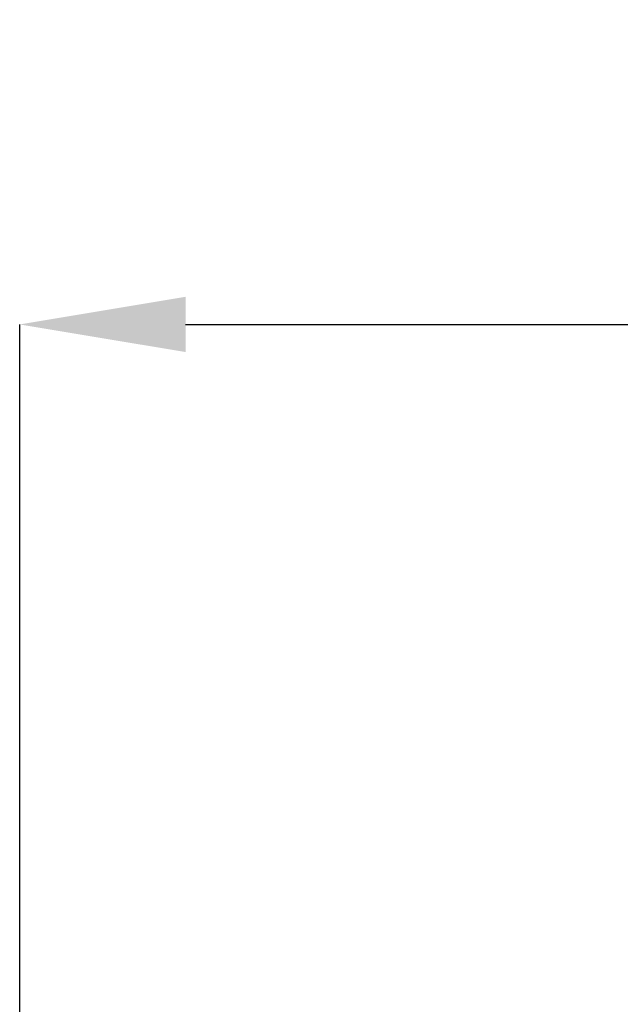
# Model space of a CAD drawing. Header units: millimetres. Extents: x 3619 to 4737, y 1503 to 2366.
# Tile 25 of 256: x 3946 to 3963, y 1695 to 1722. Entities that reach past the tile are written whole.
import ezdxf

# ---------------------------------------------------------------- set-up
doc = ezdxf.new("R2010")
doc.units = ezdxf.units.MM
doc.header["$PDSIZE"] = -1
doc.styles.add('SLDTEXTSTYLE0', font='arial.ttf', dxfattribs={"width": 0.948})
doc.dimstyles.new('SLDDIMSTYLE1', dxfattribs={"dimtxt": 5.650301, "dimasz": 4.572, "dimexe": 0, "dimexo": 0.0625, "dimgap": 1.412575, "dimtad": 0, "dimtih": 1, "dimtoh": 1, "dimdec": 1, "dimlfac": 3, "dimrnd": 1e-09, "dimzin": 12, "dimdsep": 46, "dimtxsty": 'SLDTEXTSTYLE0', "dimsah": 1, "dimcen": 0.09, "dimadec": 0, "dimazin": 3, "dimtfac": 1, "dimtofl": 0, "dimtmove": 0, "dimatfit": 3, "dimfxl": 1, "dimfrac": 2, "dimtolj": 1, "dimtzin": 12, "dimarcsym": 0})

# ---------------------------------------------------------------- blocks, each defined once
blk = doc.blocks.new('*D40')
at = {"color": 0, "linetype": 'Continuous', "lineweight": -2}
for p, q in [((3946.127, 1687.642), (3946.127, 1713.772)), ((3950.699, 1713.772), (4024.009, 1713.772)), ((4123.107, 1713.772), (4049.797, 1713.772)), ((4127.679, 1687.642), (4127.679, 1713.772))]:
    blk.add_line(p, q, dxfattribs=at)
at = {"color": 0}
for points in [[(3950.699, 1714.534), (3950.699, 1713.01), (3946.127, 1713.772)], [(4123.107, 1713.01), (4123.107, 1714.534), (4127.679, 1713.772)]]:
    blk.add_solid(points, dxfattribs=at)
at = {"layer": 'Defpoints', "color": 0}
for p in [(4127.679, 1713.772), (3946.127, 1687.579), (4127.679, 1687.579)]:
    blk.add_point(p, dxfattribs=at)
at = {"color": 0, "lineweight": 0, "insert": (4036.903, 1722.181), "char_height": 5.6503, "attachment_point": 2, "style": 'SLDTEXTSTYLE0'}
blk.add_mtext('\\A1;544.7\\P(21.44)', dxfattribs=at)

msp = doc.modelspace()

# ---------------------------------------------------------------- dimensions: what is measured, and where the dimension line sits
at = {"color": 7, "linetype": 'Continuous', "lineweight": 0}
dim = msp.add_linear_dim(base=(4127.6791, 1713.772), p1=(3946.1267, 1687.579), p2=(4127.6791, 1687.579), text='<>\\P(21.44)', dimstyle='SLDDIMSTYLE1', dxfattribs=at)
dim.commit()
dim.dimension.update_dxf_attribs({"geometry": '*D40', "text_midpoint": (4036.9029, 1713.772), "dimtype": 160})

doc.saveas('drawing.dxf')
